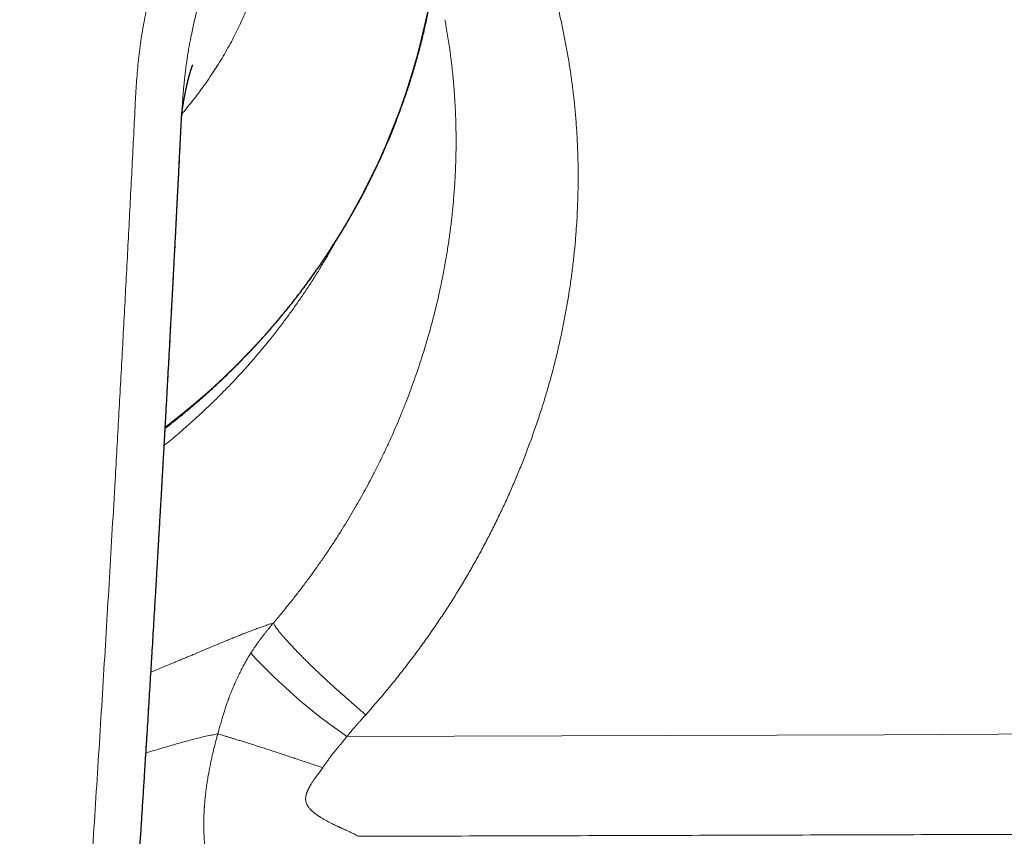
# Model space of a CAD drawing. Header units: millimetres. Extents: x 8 to 727, y 12 to 427.
# Tile 71 of 91: x 390 to 422, y 365 to 392. Entities that reach past the tile are written whole.
import ezdxf

# ---------------------------------------------------------------- set-up
doc = ezdxf.new("R2010")
doc.units = ezdxf.units.MM

msp = doc.modelspace()

# ---------------------------------------------------------------- linework, layer by layer
at = {"color": 252, "linetype": 'Continuous', "lineweight": 0}
msp.add_line((395.441, 388.004), (395.446, 388.088), dxfattribs=at)
at = {"color": 7, "linetype": 'Continuous', "lineweight": 30}
msp.add_line((395.441, 387.999), (395.441, 388.004), dxfattribs=at)
at = {"color": 252, "linetype": 'Continuous', "lineweight": 0, "flags": 128}
msp.add_lwpolyline([(425.581, 368.526), (421.889, 368.511), (418.198, 368.497), (414.719, 368.485), (411.242, 368.473), (407.766, 368.461), (404.291, 368.45), (400.817, 368.439), (400.817, 368.439)], dxfattribs=at)
at = {"color": 252, "linetype": 'Continuous', "lineweight": 0}
for centre, radius, start, end in [((381.293, 396.469), 22.602, 307.1395, 357.0827), ((411.669, 384.134), 19.082, 222.9582, 235.3411)]:
    msp.add_arc(centre, radius, start, end, dxfattribs=at)
for points, knots in [([(401.423, 369.143), (401.538, 369.272), (401.766, 369.53), (402.099, 369.924), (402.424, 370.323), (402.74, 370.726), (403.049, 371.134), (403.343, 371.538), (403.625, 371.939), (403.893, 372.336), (404.154, 372.738), (404.408, 373.144), (404.655, 373.554), (404.895, 373.969), (405.127, 374.387), (405.351, 374.809), (405.568, 375.235), (405.776, 375.661), (405.975, 376.089), (406.166, 376.518), (406.349, 376.951), (406.53, 377.398), (406.707, 377.861), (406.879, 378.337), (407.041, 378.815), (407.193, 379.295), (407.336, 379.777), (407.467, 380.251), (407.586, 380.717), (407.693, 381.175), (407.792, 381.635), (407.883, 382.096), (407.964, 382.558), (408.037, 383.021), (408.101, 383.484), (408.156, 383.947), (408.202, 384.411), (408.236, 384.841), (408.261, 385.239), (408.278, 385.604), (408.29, 385.969), (408.296, 386.335), (408.297, 386.741), (408.289, 387.188), (408.271, 387.676), (408.243, 388.163), (408.204, 388.649), (408.155, 389.134), (408.097, 389.608), (408.03, 390.073), (407.956, 390.527), (407.872, 390.98), (407.78, 391.429), (407.68, 391.873), (407.572, 392.313), (407.455, 392.751), (407.33, 393.187), (407.196, 393.62), (407.064, 394.019), (406.936, 394.386), (406.812, 394.721), (406.684, 395.054), (406.55, 395.386), (406.396, 395.754), (406.218, 396.156), (406.016, 396.591), (405.804, 397.021), (405.584, 397.447), (405.355, 397.868), (405.122, 398.277), (404.885, 398.674), (404.645, 399.059), (404.398, 399.44), (404.142, 399.818), (403.879, 400.191), (403.636, 400.523), (403.478, 400.729), (403.412, 400.815)], [0, 0, 0, 0, 0.014483, 0.028923, 0.043324, 0.057691, 0.072028, 0.086341, 0.099819, 0.113283, 0.126739, 0.1402, 0.153694, 0.167181, 0.180665, 0.194151, 0.207644, 0.221147, 0.234423, 0.247718, 0.261035, 0.274378, 0.28882, 0.303229, 0.317609, 0.331967, 0.346307, 0.360635, 0.374138, 0.38764, 0.401145, 0.414659, 0.428171, 0.441671, 0.455164, 0.468652, 0.482142, 0.495637, 0.506248, 0.516868, 0.527498, 0.538142, 0.5488, 0.563078, 0.577356, 0.591641, 0.60594, 0.620256, 0.634597, 0.648145, 0.661724, 0.675338, 0.688941, 0.702375, 0.71581, 0.729251, 0.742701, 0.756167, 0.769651, 0.780261, 0.790888, 0.801534, 0.812199, 0.822888, 0.83722, 0.851543, 0.865863, 0.880184, 0.894511, 0.908849, 0.922382, 0.935934, 0.949508, 0.963116, 0.976751, 0.990368, 1, 1, 1, 1]), ([(393.975, 389.06), (393.982, 389.175), (393.995, 389.405), (394.018, 389.748), (394.046, 390.091), (394.081, 390.434), (394.122, 390.775), (394.172, 391.114), (394.23, 391.452), (394.296, 391.795), (394.371, 392.14), (394.454, 392.49), (394.544, 392.837), (394.64, 393.183), (394.744, 393.527), (394.851, 393.863), (394.964, 394.192), (395.08, 394.514), (395.202, 394.834), (395.33, 395.152), (395.464, 395.467), (395.605, 395.779), (395.752, 396.088), (395.902, 396.384), (396.052, 396.666), (396.204, 396.934), (396.363, 397.198), (396.527, 397.459), (396.695, 397.719), (396.865, 397.976), (396.978, 398.148), (397.034, 398.234)], [0, 0, 0, 0, 0.035163, 0.07031, 0.105436, 0.140541, 0.175633, 0.21072, 0.245806, 0.28089, 0.317641, 0.354383, 0.391109, 0.427819, 0.464514, 0.501197, 0.536202, 0.571197, 0.606181, 0.641152, 0.676109, 0.711053, 0.745985, 0.780903, 0.812238, 0.843552, 0.874852, 0.906146, 0.937438, 0.968724, 1, 1, 1, 1]), ([(395.457, 388.342), (395.459, 388.381), (395.464, 388.467), (395.472, 388.606), (395.483, 388.767), (395.495, 388.948), (395.506, 389.099), (395.515, 389.213), (395.521, 389.283), (395.527, 389.355), (395.534, 389.429), (395.541, 389.506), (395.549, 389.582), (395.559, 389.689), (395.574, 389.822), (395.596, 390.009), (395.623, 390.213), (395.654, 390.43), (395.686, 390.627), (395.717, 390.81), (395.766, 391.072), (395.837, 391.419), (395.935, 391.833), (396.02, 392.157), (396.073, 392.342), (396.092, 392.41), (396.098, 392.428), (396.103, 392.446), (396.109, 392.465), (396.114, 392.483), (396.12, 392.502), (396.126, 392.522), (396.134, 392.55), (396.147, 392.592), (396.165, 392.651), (396.19, 392.73), (396.221, 392.827), (396.259, 392.94), (396.302, 393.068), (396.352, 393.207), (396.408, 393.359), (396.472, 393.525), (396.541, 393.696), (396.615, 393.872), (396.674, 394.005), (396.716, 394.097), (396.739, 394.147), (396.762, 394.197), (396.786, 394.247), (396.811, 394.299), (396.858, 394.397), (396.928, 394.537), (397.02, 394.712), (397.108, 394.874), (397.182, 395.005), (397.242, 395.109), (397.29, 395.189), (397.336, 395.266), (397.388, 395.35), (397.487, 395.507), (397.637, 395.735), (397.836, 396.022), (397.97, 396.213), (398.037, 396.309)], [0, 0, 0, 0, 0.013877, 0.030265, 0.049163, 0.070572, 0.094491, 0.102527, 0.110811, 0.119343, 0.128123, 0.137151, 0.146427, 0.15535, 0.174964, 0.193646, 0.221989, 0.247874, 0.271299, 0.292469, 0.313406, 0.365689, 0.417895, 0.463769, 0.483932, 0.486194, 0.488456, 0.490718, 0.49298, 0.495242, 0.497503, 0.499764, 0.502951, 0.507641, 0.515255, 0.525034, 0.53698, 0.551092, 0.56737, 0.584519, 0.603557, 0.624486, 0.647306, 0.668954, 0.692069, 0.698365, 0.704762, 0.711259, 0.717858, 0.724557, 0.731356, 0.756336, 0.779588, 0.801112, 0.820907, 0.832465, 0.843339, 0.85353, 0.864025, 0.877802, 0.91869, 0.959423, 1, 1, 1, 1]), ([(398.153, 395.087), (398.157, 395.035), (398.164, 394.93), (398.17, 394.762), (398.17, 394.582), (398.162, 394.387), (398.147, 394.193), (398.126, 394.004), (398.1, 393.82), (398.067, 393.626), (398.026, 393.423), (397.977, 393.214), (397.921, 392.999), (397.858, 392.78), (397.785, 392.553), (397.704, 392.318), (397.612, 392.076), (397.511, 391.828), (397.4, 391.574), (397.278, 391.316), (397.147, 391.054), (397.006, 390.789), (396.855, 390.523), (396.695, 390.257), (396.526, 389.991), (396.349, 389.726), (396.165, 389.464), (395.973, 389.204), (395.774, 388.949), (395.609, 388.743), (395.507, 388.624), (395.475, 388.588)], [0, 0, 0, 0, 0.036838, 0.07478, 0.113758, 0.153719, 0.194605, 0.227327, 0.260542, 0.29423, 0.32836, 0.362893, 0.395937, 0.429295, 0.462952, 0.49687, 0.531017, 0.565366, 0.599899, 0.634595, 0.669428, 0.704368, 0.739384, 0.774451, 0.809552, 0.844664, 0.879756, 0.914794, 0.949761, 0.984637, 1, 1, 1, 1]), ([(470.657, 392.919), (470.783, 392.649), (471.038, 392.101), (471.366, 391.26), (471.655, 390.407), (471.895, 389.557), (472.107, 388.645), (472.281, 387.67), (472.406, 386.626), (472.47, 385.576), (472.476, 384.514), (472.421, 383.46), (472.306, 382.41), (472.132, 381.361), (471.92, 380.418), (471.69, 379.584), (471.518, 379.044), (471.391, 378.679), (471.323, 378.49), (471.252, 378.3), (471.18, 378.111), (471.104, 377.921), (470.982, 377.62), (470.804, 377.209), (470.564, 376.692), (470.307, 376.179), (470.041, 375.686), (469.786, 375.242), (469.538, 374.834), (469.285, 374.438), (468.997, 374.011), (468.671, 373.556), (468.344, 373.127), (468.02, 372.726), (467.709, 372.359), (467.374, 371.982), (467.009, 371.593), (466.637, 371.217), (466.28, 370.875), (465.968, 370.588), (465.67, 370.325), (465.352, 370.055), (465, 369.769), (464.633, 369.485), (464.274, 369.219), (463.922, 368.97), (463.579, 368.739), (463.042, 368.392), (462.299, 367.951), (461.336, 367.448), (460.56, 367.094), (459.981, 366.854), (459.602, 366.705), (459.224, 366.566), (458.846, 366.435), (458.47, 366.313), (457.973, 366.162), (457.35, 365.992), (456.598, 365.818), (455.84, 365.671), (455.134, 365.562), (454.5, 365.485), (453.955, 365.434), (453.454, 365.401), (453.062, 365.385), (452.788, 365.378), (452.613, 365.374), (452.442, 365.372), (452.238, 365.37), (451.995, 365.368), (451.714, 365.367), (451.394, 365.366), (451.091, 365.366), (450.816, 365.365), (450.574, 365.364), (450.32, 365.364), (450.062, 365.363), (449.842, 365.362), (449.482, 365.361), (448.849, 365.359), (447.901, 365.355), (446.811, 365.351), (445.702, 365.347), (444.572, 365.343), (443.421, 365.34), (439.899, 365.328), (434.022, 365.309), (425.807, 365.283), (417.604, 365.257), (409.397, 365.232), (403.919, 365.217), (401.175, 365.209)], [0, 0, 0, 0, 0.010279, 0.020809, 0.031166, 0.041339, 0.05132, 0.063446, 0.075489, 0.087523, 0.09964, 0.111936, 0.123668, 0.135735, 0.148164, 0.156559, 0.1651, 0.167361, 0.169631, 0.171911, 0.1742, 0.176499, 0.178806, 0.185187, 0.191592, 0.198018, 0.204462, 0.210428, 0.21519, 0.220439, 0.226176, 0.232404, 0.239126, 0.244216, 0.249558, 0.255151, 0.261004, 0.267299, 0.272728, 0.277411, 0.281344, 0.285918, 0.291226, 0.296346, 0.301279, 0.306022, 0.310576, 0.314942, 0.327129, 0.339054, 0.350711, 0.355216, 0.359679, 0.364098, 0.368474, 0.372806, 0.377094, 0.385552, 0.394009, 0.402437, 0.410902, 0.417437, 0.423389, 0.428851, 0.433892, 0.436264, 0.437829, 0.439645, 0.441875, 0.444527, 0.447603, 0.451104, 0.455022, 0.457514, 0.460152, 0.462933, 0.465859, 0.468595, 0.470169, 0.477653, 0.489353, 0.501264, 0.513389, 0.525738, 0.538316, 0.551123, 0.641237, 0.731004, 0.820454, 0.910101, 1, 1, 1, 1]), ([(403.985, 391.635), (403.997, 391.572), (404.024, 391.425), (404.064, 391.191), (404.105, 390.931), (404.144, 390.663), (404.174, 390.437), (404.191, 390.295), (404.198, 390.239), (404.2, 390.222), (404.202, 390.204), (404.204, 390.19), (404.205, 390.178), (404.209, 390.144), (404.219, 390.059), (404.233, 389.926), (404.248, 389.772), (404.264, 389.598), (404.281, 389.4), (404.297, 389.174), (404.312, 388.938), (404.325, 388.693), (404.335, 388.439), (404.342, 388.184), (404.346, 387.928), (404.347, 387.672), (404.345, 387.408), (404.34, 387.137), (404.331, 386.857), (404.319, 386.582), (404.303, 386.312), (404.285, 386.048), (404.265, 385.802), (404.248, 385.614), (404.238, 385.51), (404.233, 385.468), (404.232, 385.45), (404.23, 385.435), (404.225, 385.386), (404.214, 385.28), (404.195, 385.113), (404.171, 384.917), (404.145, 384.713), (404.116, 384.502), (404.083, 384.283), (404.047, 384.057), (404.007, 383.823), (403.964, 383.582), (403.917, 383.333), (403.865, 383.077), (403.808, 382.814), (403.748, 382.548), (403.684, 382.281), (403.617, 382.012), (403.544, 381.737), (403.466, 381.455), (403.381, 381.163), (403.289, 380.862), (403.19, 380.551), (403.084, 380.233), (402.97, 379.908), (402.849, 379.577), (402.72, 379.24), (402.587, 378.907), (402.45, 378.58), (402.311, 378.258), (402.164, 377.932), (402.01, 377.602), (401.848, 377.269), (401.686, 376.949), (401.526, 376.643), (401.368, 376.35), (401.204, 376.056), (401.033, 375.759), (400.857, 375.462), (400.675, 375.166), (400.487, 374.869), (400.293, 374.571), (400.09, 374.27), (399.879, 373.966), (399.658, 373.658), (399.43, 373.349), (399.193, 373.04), (398.949, 372.73), (398.696, 372.419), (398.523, 372.214), (398.435, 372.11)], [0, 0, 0, 0, 0.00959, 0.022168, 0.035143, 0.048519, 0.062296, 0.06882, 0.069681, 0.070543, 0.071407, 0.072272, 0.072688, 0.073087, 0.077409, 0.08536, 0.092713, 0.100306, 0.110961, 0.122057, 0.133597, 0.145583, 0.158017, 0.170903, 0.182986, 0.195444, 0.208268, 0.221456, 0.235007, 0.248919, 0.261459, 0.274276, 0.287368, 0.297221, 0.301604, 0.302468, 0.303334, 0.3042, 0.304697, 0.310428, 0.319549, 0.329048, 0.338924, 0.349175, 0.3598, 0.370796, 0.382163, 0.393896, 0.406005, 0.418493, 0.431364, 0.444618, 0.457468, 0.470663, 0.484207, 0.498101, 0.512349, 0.527444, 0.542924, 0.558796, 0.575064, 0.591733, 0.608784, 0.626173, 0.642413, 0.658939, 0.675753, 0.692857, 0.710252, 0.72794, 0.743302, 0.758882, 0.774682, 0.790702, 0.806945, 0.823118, 0.839509, 0.856123, 0.87296, 0.890375, 0.908029, 0.925925, 0.944066, 0.962457, 0.9811, 1, 1, 1, 1]), ([(390.229, 332.944), (390.3, 333.805), (390.441, 335.531), (390.652, 338.12), (390.859, 340.717), (391.063, 343.321), (391.263, 345.93), (391.471, 348.702), (391.687, 351.635), (391.909, 354.729), (392.125, 357.827), (392.337, 360.948), (392.545, 364.09), (392.747, 367.252), (392.944, 370.414), (393.134, 373.574), (393.296, 376.367), (393.434, 378.794), (393.547, 380.855), (393.658, 382.912), (393.766, 384.966), (393.873, 387.015), (393.941, 388.379), (393.975, 389.06)], [0, 0, 0, 0, 0.045321, 0.090874, 0.136646, 0.182622, 0.228785, 0.275119, 0.329925, 0.384921, 0.440081, 0.495378, 0.551796, 0.608303, 0.66487, 0.72147, 0.778077, 0.815132, 0.852169, 0.889183, 0.926163, 0.963103, 1, 1, 1, 1]), ([(395.444, 388.089), (395.446, 388.131), (395.45, 388.215), (395.455, 388.3), (395.457, 388.342)], [0, 0, 0, 0, 0.499961, 1, 1, 1, 1]), ([(392.39, 340.891), (392.395, 340.96), (392.418, 341.251), (392.459, 341.759), (392.508, 342.384), (392.554, 342.97), (392.595, 343.497), (392.627, 343.906), (392.647, 344.162), (392.655, 344.264), (392.658, 344.302), (392.659, 344.314), (392.66, 344.325), (392.661, 344.337), (392.661, 344.349), (392.664, 344.38), (392.668, 344.435), (392.675, 344.518), (392.682, 344.612), (392.69, 344.717), (392.699, 344.835), (392.709, 344.961), (392.719, 345.095), (392.73, 345.238), (392.742, 345.39), (392.754, 345.553), (392.769, 345.739), (392.785, 345.949), (392.803, 346.184), (392.822, 346.435), (392.842, 346.699), (392.863, 346.977), (392.885, 347.267), (392.908, 347.57), (392.932, 347.886), (392.957, 348.22), (392.983, 348.569), (393.011, 348.935), (393.039, 349.316), (393.068, 349.712), (393.099, 350.121), (393.13, 350.546), (393.162, 350.984), (393.195, 351.437), (393.23, 351.904), (393.264, 352.386), (393.3, 352.882), (393.337, 353.392), (393.375, 353.916), (393.41, 354.412), (393.443, 354.877), (393.474, 355.31), (393.505, 355.751), (393.535, 356.182), (393.564, 356.603), (393.592, 356.995), (393.613, 357.307), (393.626, 357.49), (393.631, 357.559), (393.632, 357.58), (393.634, 357.601), (393.635, 357.623), (393.637, 357.644), (393.695, 358.496), (393.81, 360.176), (393.949, 362.258), (394.042, 363.683), (394.082, 364.295), (394.096, 364.516), (394.1, 364.577), (394.104, 364.637), (394.108, 364.698), (394.112, 364.755), (394.115, 364.803), (394.12, 364.884), (394.128, 365.004), (394.139, 365.176), (394.151, 365.359), (394.163, 365.555), (394.177, 365.764), (394.191, 365.992), (394.207, 366.24), (394.224, 366.51), (394.242, 366.794), (394.261, 367.093), (394.281, 367.407), (394.301, 367.735), (394.322, 368.068), (394.343, 368.404), (394.364, 368.744), (394.386, 369.096), (394.409, 369.46), (394.432, 369.836), (394.454, 370.203), (394.476, 370.56), (394.497, 370.904), (394.518, 371.258), (394.54, 371.618), (394.556, 371.874), (394.565, 372.023), (394.567, 372.065), (394.57, 372.107), (394.572, 372.149), (394.575, 372.191), (394.577, 372.23), (394.586, 372.38), (394.624, 373.021), (394.707, 374.425), (394.826, 376.479), (394.957, 378.803), (395.085, 381.125), (395.209, 383.446), (395.33, 385.768), (395.406, 387.315), (395.444, 388.089)], [0, 0, 0, 0, 0.004339, 0.018285, 0.031919, 0.043659, 0.055158, 0.06508, 0.069387, 0.07127, 0.071516, 0.071763, 0.072008, 0.072254, 0.0725, 0.072745, 0.074234, 0.075966, 0.077942, 0.080162, 0.082625, 0.085332, 0.088107, 0.091098, 0.094305, 0.097728, 0.101366, 0.106007, 0.110956, 0.116214, 0.121781, 0.127655, 0.133724, 0.140089, 0.14675, 0.153707, 0.16111, 0.168821, 0.176838, 0.185162, 0.193792, 0.202728, 0.211969, 0.221514, 0.231365, 0.241519, 0.251977, 0.262739, 0.273804, 0.285171, 0.29413, 0.303268, 0.312585, 0.322081, 0.330586, 0.339228, 0.346948, 0.350379, 0.35083, 0.351281, 0.351732, 0.352184, 0.352637, 0.353089, 0.406207, 0.459213, 0.485298, 0.496768, 0.498056, 0.499343, 0.50063, 0.501917, 0.503204, 0.504275, 0.504952, 0.508319, 0.511948, 0.515839, 0.519994, 0.52441, 0.52909, 0.534494, 0.54021, 0.546238, 0.552578, 0.559231, 0.566195, 0.573471, 0.580415, 0.58762, 0.595088, 0.602817, 0.610809, 0.619062, 0.626197, 0.633517, 0.641022, 0.648712, 0.656471, 0.657354, 0.658238, 0.659125, 0.660014, 0.660905, 0.661799, 0.662543, 0.670472, 0.70265, 0.752121, 0.801608, 0.851125, 0.900687, 0.950308, 1, 1, 1, 1]), ([(394.905, 377.86), (394.921, 377.873), (395.009, 377.944), (395.169, 378.076), (395.382, 378.255), (395.588, 378.433), (395.785, 378.608), (395.974, 378.779), (396.155, 378.946), (396.328, 379.11), (396.493, 379.269), (396.65, 379.424), (396.8, 379.574), (396.942, 379.72), (397.078, 379.86), (397.206, 379.996), (397.327, 380.126), (397.445, 380.255), (397.559, 380.382), (397.67, 380.506), (397.773, 380.624), (397.868, 380.735), (397.954, 380.835), (398.03, 380.926), (398.098, 381.008), (398.161, 381.083), (398.218, 381.152), (398.27, 381.217), (398.319, 381.277), (398.356, 381.324), (398.38, 381.354), (398.39, 381.366), (398.393, 381.371), (398.395, 381.373), (398.398, 381.377), (398.447, 381.438), (398.58, 381.608), (398.792, 381.885), (399.035, 382.217), (399.272, 382.553), (399.503, 382.894), (399.728, 383.239), (399.946, 383.588), (400.157, 383.942), (400.32, 384.225), (400.411, 384.391), (400.436, 384.437)], [0, 0, 0, 0, 0.006696, 0.039087, 0.071217, 0.102404, 0.13264, 0.161919, 0.190233, 0.217578, 0.243951, 0.269351, 0.293778, 0.317231, 0.339709, 0.361215, 0.381748, 0.401308, 0.421702, 0.440923, 0.458971, 0.475849, 0.491559, 0.504802, 0.517088, 0.528418, 0.538794, 0.548217, 0.557482, 0.565595, 0.56917, 0.570654, 0.570939, 0.571222, 0.571503, 0.57272, 0.598614, 0.646368, 0.694128, 0.741917, 0.789752, 0.837645, 0.885606, 0.933646, 0.981777, 1, 1, 1, 1]), ([(404.221, 351.118), (409.218, 351.152), (419.211, 351.219), (434.2, 351.384), (444.716, 351.537), (450.759, 351.634), (452.332, 351.658), (453.909, 351.687), (455.302, 351.705), (456.509, 351.776), (457.524, 351.881), (458.535, 352.041), (459.537, 352.246), (460.571, 352.506), (461.634, 352.83), (462.72, 353.226), (463.783, 353.678), (464.821, 354.186), (465.832, 354.747), (466.812, 355.36), (467.759, 356.024), (468.671, 356.736), (469.545, 357.495), (470.377, 358.299), (471.167, 359.148), (471.912, 360.037), (472.609, 360.963), (473.256, 361.923), (473.85, 362.915), (474.39, 363.938), (474.878, 364.99), (475.311, 366.067), (475.688, 367.164), (476.005, 368.277), (476.261, 369.404), (476.458, 370.544), (476.596, 371.694), (476.673, 372.851), (476.688, 374.01), (476.643, 375.167), (476.538, 376.317), (476.371, 377.459), (476.155, 378.556), (475.966, 379.264), (475.876, 379.601)], [0, 0, 0, 0, 0.16478, 0.329562, 0.49434, 0.511618, 0.528887, 0.546203, 0.563658, 0.574818, 0.586052, 0.597302, 0.608555, 0.619768, 0.632469, 0.645167, 0.657865, 0.670565, 0.683266, 0.69597, 0.708677, 0.721386, 0.7341, 0.746819, 0.759554, 0.772303, 0.785049, 0.797774, 0.810461, 0.823159, 0.835908, 0.848675, 0.861428, 0.874135, 0.886823, 0.899535, 0.912264, 0.925007, 0.937758, 0.950479, 0.963156, 0.975826, 0.988522, 1, 1, 1, 1]), ([(398.435, 372.11), (398.392, 372.097), (398.307, 372.07), (398.175, 372.025), (398.042, 371.979), (397.907, 371.93), (397.771, 371.879), (397.632, 371.827), (397.488, 371.771), (397.337, 371.711), (397.179, 371.647), (397.02, 371.583), (396.859, 371.517), (396.696, 371.449), (396.53, 371.38), (396.361, 371.309), (396.188, 371.237), (396.013, 371.163), (395.856, 371.097), (395.718, 371.039), (395.6, 370.989), (395.48, 370.939), (395.359, 370.889), (395.238, 370.838), (395.074, 370.77), (394.866, 370.684), (394.653, 370.596), (394.521, 370.543), (394.476, 370.524)], [0, 0, 0, 0, 0.043956, 0.087205, 0.129787, 0.171741, 0.213105, 0.253912, 0.294197, 0.337943, 0.381113, 0.423694, 0.465673, 0.507036, 0.548473, 0.589855, 0.631001, 0.671888, 0.712507, 0.73896, 0.765305, 0.791544, 0.81768, 0.843717, 0.869657, 0.92163, 0.97325, 1, 1, 1, 1]), ([(397.704, 371.131), (397.708, 371.138), (397.719, 371.154), (397.736, 371.181), (397.756, 371.212), (397.78, 371.247), (397.806, 371.287), (397.836, 371.331), (397.867, 371.376), (397.899, 371.423), (397.931, 371.468), (397.962, 371.512), (397.985, 371.544), (398.001, 371.566), (398.01, 371.578), (398.019, 371.589), (398.027, 371.601), (398.035, 371.612), (398.043, 371.622), (398.058, 371.642), (398.08, 371.671), (398.108, 371.709), (398.136, 371.745), (398.163, 371.779), (398.189, 371.812), (398.214, 371.844), (398.249, 371.888), (398.284, 371.93), (398.312, 371.963), (398.321, 371.975), (398.324, 371.979), (398.327, 371.983), (398.33, 371.986), (398.333, 371.99), (398.345, 372.004), (398.365, 372.027), (398.389, 372.057), (398.408, 372.078), (398.42, 372.093), (398.428, 372.102), (398.432, 372.107), (398.434, 372.11), (398.435, 372.11), (398.435, 372.11), (398.435, 372.11), (398.435, 372.11), (398.435, 372.11)], [0, 0, 0, 0, 0.021517, 0.047532, 0.078002, 0.112872, 0.152068, 0.195497, 0.243039, 0.287627, 0.335566, 0.379693, 0.420085, 0.43286, 0.445225, 0.457181, 0.468733, 0.479883, 0.490634, 0.500991, 0.54081, 0.579193, 0.616176, 0.651795, 0.686091, 0.719105, 0.750876, 0.822515, 0.852468, 0.856323, 0.860162, 0.863986, 0.867795, 0.871589, 0.875367, 0.913644, 0.944769, 0.968881, 0.982416, 0.99208, 0.997896, 0.999378, 0.999778, 0.999904, 0.999954, 1, 1, 1, 1]), ([(398.435, 372.11), (398.443, 372.096), (398.458, 372.067), (398.49, 372.017), (398.528, 371.96), (398.574, 371.897), (398.628, 371.828), (398.689, 371.752), (398.756, 371.674), (398.826, 371.593), (398.898, 371.512), (398.977, 371.427), (399.061, 371.337), (399.15, 371.243), (399.245, 371.146), (399.344, 371.045), (399.448, 370.941), (399.556, 370.834), (399.668, 370.725), (399.784, 370.613), (399.903, 370.5), (400.024, 370.386), (400.148, 370.271), (400.274, 370.155), (400.407, 370.033), (400.548, 369.907), (400.695, 369.775), (400.842, 369.644), (400.989, 369.516), (401.135, 369.389), (401.28, 369.264), (401.376, 369.183), (401.423, 369.143)], [0, 0, 0, 0, 0.0330773, 0.0666958, 0.1008298, 0.1354506, 0.170526, 0.2060209, 0.2418972, 0.2735706, 0.3054757, 0.3375822, 0.3698585, 0.4022719, 0.4347889, 0.4673754, 0.4999967, 0.532618, 0.5652046, 0.5977217, 0.6301353, 0.6624119, 0.6945187, 0.7264242, 0.758098, 0.7939749, 0.8294704, 0.8645464, 0.8991678, 0.9333026, 0.9669219, 1, 1, 1, 1]), ([(397.704, 371.131), (397.698, 371.122), (397.681, 371.095), (397.626, 371.007), (397.542, 370.863), (397.444, 370.683), (397.358, 370.513), (397.28, 370.353), (397.205, 370.19), (397.133, 370.026), (397.064, 369.86), (397.02, 369.744), (396.995, 369.678), (396.991, 369.665), (396.985, 369.648), (396.969, 369.605), (396.942, 369.527), (396.9, 369.404), (396.855, 369.267), (396.814, 369.137), (396.781, 369.029), (396.755, 368.938), (396.731, 368.856), (396.708, 368.775), (396.687, 368.7), (396.668, 368.631), (396.654, 368.579), (396.644, 368.542), (396.639, 368.526), (396.638, 368.522), (396.638, 368.521), (396.638, 368.521), (396.638, 368.521), (396.638, 368.521), (396.638, 368.521)], [0, 0, 0, 0, 0.01141, 0.032942, 0.110711, 0.187779, 0.250327, 0.312939, 0.37763, 0.441462, 0.503427, 0.569374, 0.573364, 0.577992, 0.584303, 0.592251, 0.625832, 0.67236, 0.729588, 0.777995, 0.816615, 0.849185, 0.877837, 0.90684, 0.937924, 0.959238, 0.982156, 0.995575, 0.998895, 0.999723, 0.999931, 0.999983, 0.999996, 1, 1, 1, 1]), ([(400.817, 368.439), (400.841, 368.469), (400.892, 368.533), (400.969, 368.627), (401.035, 368.704), (401.075, 368.75), (401.09, 368.767), (401.095, 368.773), (401.1, 368.779), (401.105, 368.784), (401.109, 368.79), (401.114, 368.795), (401.12, 368.801), (401.128, 368.81), (401.14, 368.825), (401.158, 368.845), (401.18, 368.87), (401.208, 368.901), (401.241, 368.938), (401.279, 368.981), (401.323, 369.03), (401.371, 369.084), (401.405, 369.123), (401.423, 369.143)], [0, 0, 0, 0, 0.125983, 0.26283, 0.39227, 0.451902, 0.459833, 0.467791, 0.475778, 0.483792, 0.491835, 0.499906, 0.50722, 0.517726, 0.539469, 0.568396, 0.604505, 0.647796, 0.701891, 0.764158, 0.834599, 0.913213, 1, 1, 1, 1]), ([(394.314, 367.907), (394.329, 367.911), (394.436, 367.944), (394.628, 368.002), (394.892, 368.08), (395.148, 368.156), (395.392, 368.226), (395.622, 368.289), (395.839, 368.347), (396.049, 368.4), (396.253, 368.446), (396.45, 368.488), (396.575, 368.51), (396.638, 368.521)], [0, 0, 0, 0, 0.016383, 0.118598, 0.221306, 0.324499, 0.428093, 0.523295, 0.618626, 0.713996, 0.809318, 0.904592, 1, 1, 1, 1]), ([(396.637, 368.521), (396.625, 368.479), (396.601, 368.392), (396.566, 368.259), (396.53, 368.118), (396.494, 367.971), (396.458, 367.817), (396.422, 367.657), (396.388, 367.489), (396.359, 367.343), (396.337, 367.22), (396.32, 367.124), (396.305, 367.03), (396.291, 366.938), (396.278, 366.851), (396.266, 366.766), (396.254, 366.676), (396.243, 366.581), (396.232, 366.482), (396.223, 366.39), (396.216, 366.316), (396.212, 366.261), (396.209, 366.221), (396.206, 366.182), (396.203, 366.146), (396.201, 366.11), (396.198, 366.068), (396.194, 365.991), (396.189, 365.88), (396.185, 365.731), (396.184, 365.575), (396.187, 365.411), (396.192, 365.246), (396.202, 365.08), (396.215, 364.916), (396.231, 364.757), (396.252, 364.6), (396.276, 364.446), (396.304, 364.296), (396.336, 364.151), (396.371, 364.008), (396.409, 363.87), (396.449, 363.737), (396.491, 363.61), (396.537, 363.484), (396.586, 363.36), (396.639, 363.238), (396.693, 363.119), (396.751, 363.002), (396.818, 362.874), (396.893, 362.741), (396.976, 362.605), (397.06, 362.477), (397.147, 362.353), (397.225, 362.248), (397.294, 362.16), (397.352, 362.089), (397.411, 362.02), (397.469, 361.954), (397.528, 361.89), (397.566, 361.85), (397.586, 361.83)], [0, 0, 0, 0, 0.014732, 0.030247, 0.046555, 0.063664, 0.08158, 0.100312, 0.119863, 0.140238, 0.151617, 0.163121, 0.174256, 0.185019, 0.195403, 0.205405, 0.215021, 0.227603, 0.23944, 0.250522, 0.26084, 0.265882, 0.270714, 0.275335, 0.279746, 0.283945, 0.28865, 0.294913, 0.31215, 0.329403, 0.349952, 0.3705, 0.391032, 0.413, 0.434481, 0.455022, 0.476216, 0.498036, 0.51839, 0.53919, 0.560341, 0.581317, 0.601552, 0.62157, 0.641381, 0.662939, 0.684007, 0.704689, 0.726105, 0.748233, 0.777379, 0.805177, 0.832718, 0.860881, 0.889694, 0.908234, 0.926603, 0.944913, 0.963359, 0.981724, 1, 1, 1, 1]), ([(400.031, 367.428), (399.975, 367.447), (399.862, 367.486), (399.692, 367.543), (399.521, 367.601), (399.35, 367.658), (399.178, 367.716), (399.007, 367.772), (398.837, 367.829), (398.669, 367.884), (398.503, 367.939), (398.34, 367.992), (398.181, 368.044), (398.025, 368.094), (397.875, 368.142), (397.729, 368.189), (397.589, 368.233), (397.455, 368.275), (397.328, 368.315), (397.207, 368.352), (397.093, 368.387), (396.987, 368.419), (396.888, 368.449), (396.796, 368.476), (396.712, 368.5), (396.662, 368.514), (396.637, 368.521)], [0, 0, 0, 0, 0.039774, 0.080019, 0.120702, 0.161787, 0.203236, 0.245009, 0.287064, 0.329356, 0.371842, 0.414472, 0.4572, 0.499978, 0.542755, 0.585484, 0.628117, 0.670604, 0.7129, 0.754958, 0.796735, 0.838189, 0.879279, 0.919968, 0.960219, 1, 1, 1, 1]), ([(400.031, 367.428), (400.052, 367.458), (400.096, 367.52), (400.163, 367.615), (400.234, 367.713), (400.306, 367.812), (400.379, 367.908), (400.447, 367.992), (400.511, 368.07), (400.552, 368.117), (400.572, 368.142), (400.573, 368.144), (400.574, 368.144), (400.576, 368.146), (400.58, 368.151), (400.587, 368.16), (400.597, 368.171), (400.61, 368.187), (400.628, 368.208), (400.65, 368.234), (400.675, 368.264), (400.705, 368.3), (400.738, 368.341), (400.776, 368.387), (400.803, 368.421), (400.817, 368.439)], [0, 0, 0, 0, 0.086516, 0.176561, 0.270952, 0.370518, 0.462583, 0.553745, 0.62425, 0.697784, 0.700099, 0.700495, 0.701212, 0.702786, 0.706532, 0.716227, 0.728189, 0.743336, 0.765004, 0.791238, 0.822249, 0.858293, 0.899676, 0.946766, 1, 1, 1, 1]), ([(400.031, 367.428), (400.003, 367.389), (399.946, 367.31), (399.882, 367.225), (399.843, 367.17), (399.826, 367.147), (399.809, 367.124), (399.793, 367.101), (399.777, 367.077), (399.761, 367.054), (399.745, 367.031), (399.718, 366.991), (399.682, 366.936), (399.64, 366.866), (399.602, 366.8), (399.576, 366.749), (399.558, 366.713), (399.547, 366.69), (399.538, 366.667), (399.529, 366.645), (399.521, 366.624), (399.513, 366.603), (399.506, 366.582), (399.497, 366.548), (399.486, 366.501), (399.48, 366.448), (399.48, 366.403), (399.483, 366.366), (399.491, 366.323), (399.506, 366.273), (399.524, 366.233), (399.538, 366.207), (399.545, 366.195), (399.553, 366.182), (399.561, 366.17), (399.569, 366.158), (399.578, 366.145), (399.593, 366.126), (399.617, 366.098), (399.651, 366.062), (399.691, 366.025), (399.734, 365.987), (399.781, 365.95), (399.827, 365.914), (399.862, 365.89), (399.882, 365.876), (399.888, 365.872), (399.895, 365.868), (399.901, 365.863), (399.908, 365.859), (399.921, 365.85), (399.944, 365.835), (399.976, 365.815), (400.014, 365.792), (400.056, 365.766), (400.1, 365.741), (400.144, 365.717), (400.188, 365.693), (400.234, 365.668), (400.28, 365.645), (400.333, 365.618), (400.391, 365.59), (400.452, 365.56), (400.497, 365.54), (400.525, 365.526), (400.54, 365.52), (400.555, 365.513), (400.569, 365.506), (400.582, 365.5), (400.595, 365.494), (400.608, 365.489), (400.638, 365.475), (400.685, 365.453), (400.747, 365.425), (400.805, 365.398), (400.861, 365.373), (400.914, 365.348), (400.977, 365.319), (401.045, 365.285), (401.116, 365.247), (401.156, 365.221), (401.175, 365.209)], [0, 0, 0, 0, 0.034877, 0.069805, 0.076714, 0.083607, 0.090484, 0.097345, 0.104189, 0.111017, 0.117829, 0.124624, 0.145796, 0.165673, 0.184289, 0.201686, 0.208198, 0.214533, 0.220694, 0.226685, 0.232511, 0.238175, 0.243683, 0.249039, 0.265411, 0.281215, 0.29154, 0.301768, 0.311966, 0.328228, 0.345444, 0.349464, 0.353544, 0.357687, 0.361895, 0.36617, 0.370513, 0.374925, 0.387566, 0.40174, 0.417485, 0.434831, 0.451444, 0.469338, 0.486158, 0.488436, 0.490731, 0.493044, 0.495374, 0.497721, 0.500086, 0.509855, 0.521295, 0.534416, 0.549229, 0.565747, 0.579928, 0.595175, 0.611492, 0.628385, 0.643513, 0.667313, 0.689329, 0.709545, 0.715157, 0.72061, 0.725905, 0.731042, 0.736021, 0.740841, 0.745502, 0.750004, 0.774811, 0.798947, 0.822408, 0.845195, 0.86731, 0.890769, 0.928316, 0.964684, 1, 1, 1, 1])]:
    msp.add_open_spline(points, degree=3, knots=knots, dxfattribs=at)
at = {"color": 7, "linetype": 'Continuous', "lineweight": 30}
for points, knots in [([(394.936, 378.418), (394.95, 378.429), (395.027, 378.487), (395.163, 378.595), (395.347, 378.741), (395.528, 378.889), (395.708, 379.039), (395.887, 379.19), (396.064, 379.344), (396.24, 379.499), (396.414, 379.655), (396.586, 379.813), (396.757, 379.973), (396.926, 380.135), (397.093, 380.298), (397.259, 380.462), (397.423, 380.629), (397.586, 380.797), (397.746, 380.966), (397.905, 381.137), (398.062, 381.309), (398.217, 381.483), (398.371, 381.658), (398.523, 381.835), (398.672, 382.013), (398.82, 382.193), (398.967, 382.374), (399.111, 382.557), (399.253, 382.74), (399.394, 382.926), (399.532, 383.112), (399.669, 383.3), (399.804, 383.489), (399.936, 383.68), (400.067, 383.871), (400.196, 384.064), (400.322, 384.258), (400.447, 384.454), (400.57, 384.65), (400.69, 384.848), (400.809, 385.047), (400.925, 385.247), (401.04, 385.448), (401.152, 385.65), (401.262, 385.853), (401.37, 386.058), (401.476, 386.263), (401.58, 386.469), (401.681, 386.677), (401.781, 386.885), (401.878, 387.094), (401.973, 387.305), (402.066, 387.516), (402.156, 387.728), (402.245, 387.941), (402.331, 388.154), (402.415, 388.369), (402.497, 388.584), (402.576, 388.801), (402.653, 389.017), (402.728, 389.235), (402.801, 389.453), (402.871, 389.673), (402.939, 389.892), (403.005, 390.113), (403.069, 390.334), (403.13, 390.555), (403.189, 390.778), (403.245, 391.001), (403.299, 391.224), (403.351, 391.448), (403.4, 391.672), (403.447, 391.897), (403.492, 392.122), (403.534, 392.348), (403.574, 392.574), (403.612, 392.801), (403.647, 393.028), (403.68, 393.255), (403.71, 393.483), (403.738, 393.711), (403.764, 393.939), (403.787, 394.168), (403.808, 394.396), (403.826, 394.625), (403.842, 394.854), (403.856, 395.082), (403.863, 395.233), (403.867, 395.307)], [0, 0, 0, 0, 0.002621, 0.014286, 0.025953, 0.037622, 0.049294, 0.060969, 0.072645, 0.084324, 0.096005, 0.107689, 0.119374, 0.131062, 0.142751, 0.154443, 0.166136, 0.177832, 0.189529, 0.201228, 0.212929, 0.224632, 0.236337, 0.248043, 0.259751, 0.271461, 0.283172, 0.294885, 0.3066, 0.318316, 0.330034, 0.341754, 0.353475, 0.365198, 0.376922, 0.388648, 0.400375, 0.412103, 0.423833, 0.435565, 0.447298, 0.459033, 0.470768, 0.482506, 0.494244, 0.505985, 0.517726, 0.529469, 0.541213, 0.552959, 0.564706, 0.576454, 0.588204, 0.599955, 0.611708, 0.623461, 0.635217, 0.646973, 0.658731, 0.67049, 0.682251, 0.694012, 0.705775, 0.71754, 0.729306, 0.741073, 0.752842, 0.764611, 0.776383, 0.788155, 0.799929, 0.811704, 0.823481, 0.835259, 0.847038, 0.858819, 0.870601, 0.882384, 0.894169, 0.905955, 0.917742, 0.929531, 0.941321, 0.953113, 0.964906, 0.976701, 0.988496, 1, 1, 1, 1]), ([(395.442, 387.999), (395.442, 388), (395.442, 388.017), (395.444, 388.048), (395.446, 388.089), (395.448, 388.123), (395.449, 388.148), (395.45, 388.165), (395.45, 388.178), (395.451, 388.19), (395.452, 388.203), (395.452, 388.219), (395.453, 388.235), (395.454, 388.251), (395.455, 388.264), (395.455, 388.277), (395.456, 388.292), (395.457, 388.307), (395.458, 388.325), (395.459, 388.349), (395.46, 388.373), (395.462, 388.397), (395.463, 388.419), (395.464, 388.437), (395.465, 388.452), (395.465, 388.46), (395.466, 388.466), (395.466, 388.47), (395.466, 388.474), (395.466, 388.478), (395.467, 388.482), (395.467, 388.486), (395.467, 388.49), (395.467, 388.492), (395.468, 388.495), (395.468, 388.498), (395.468, 388.501), (395.468, 388.505), (395.468, 388.508), (395.468, 388.51), (395.469, 388.513), (395.469, 388.516), (395.469, 388.52), (395.469, 388.523), (395.47, 388.526), (395.47, 388.527), (395.47, 388.529), (395.47, 388.531), (395.47, 388.533), (395.47, 388.536), (395.47, 388.539), (395.471, 388.543), (395.471, 388.546), (395.471, 388.548), (395.471, 388.551), (395.471, 388.553), (395.472, 388.555), (395.472, 388.557), (395.472, 388.558), (395.472, 388.559), (395.472, 388.56), (395.472, 388.561), (395.472, 388.563), (395.472, 388.564), (395.473, 388.565), (395.473, 388.566), (395.473, 388.567), (395.473, 388.567), (395.473, 388.569), (395.473, 388.57), (395.473, 388.57), (395.473, 388.57), (395.473, 388.569), (395.473, 388.567), (395.472, 388.563), (395.472, 388.557), (395.471, 388.549), (395.47, 388.539), (395.469, 388.532), (395.469, 388.531), (395.469, 388.531), (395.469, 388.533), (395.469, 388.535), (395.47, 388.538), (395.47, 388.541), (395.47, 388.544), (395.471, 388.547), (395.471, 388.551), (395.472, 388.555), (395.472, 388.559), (395.472, 388.562), (395.473, 388.565), (395.473, 388.567), (395.473, 388.57), (395.474, 388.574), (395.474, 388.579), (395.475, 388.583), (395.475, 388.587), (395.476, 388.59), (395.476, 388.592), (395.476, 388.596), (395.477, 388.601), (395.478, 388.607), (395.478, 388.613), (395.479, 388.619), (395.48, 388.625), (395.481, 388.631), (395.482, 388.637), (395.482, 388.641), (395.483, 388.645), (395.483, 388.649), (395.484, 388.654), (395.484, 388.659), (395.485, 388.664), (395.486, 388.669), (395.486, 388.674), (395.487, 388.68), (395.488, 388.688), (395.489, 388.696), (395.491, 388.705), (395.493, 388.719), (395.495, 388.737), (395.499, 388.764), (395.503, 388.793), (395.508, 388.827), (395.514, 388.864), (395.519, 388.897), (395.524, 388.923), (395.527, 388.942), (395.53, 388.96), (395.532, 388.977), (395.535, 388.993), (395.538, 389.01), (395.541, 389.029), (395.545, 389.05), (395.548, 389.071), (395.554, 389.101), (395.562, 389.145), (395.572, 389.198), (395.582, 389.249), (395.591, 389.294), (395.599, 389.337), (395.61, 389.385), (395.62, 389.432), (395.628, 389.472), (395.635, 389.499), (395.639, 389.521), (395.644, 389.54), (395.648, 389.559), (395.653, 389.578), (395.658, 389.6), (395.664, 389.623), (395.669, 389.644), (395.673, 389.663), (395.678, 389.68), (395.682, 389.697), (395.687, 389.714), (395.691, 389.731), (395.695, 389.747), (395.699, 389.763), (395.704, 389.781), (395.709, 389.799), (395.713, 389.815), (395.716, 389.826), (395.719, 389.836), (395.722, 389.847), (395.726, 389.859), (395.729, 389.871), (395.732, 389.882), (395.735, 389.891), (395.738, 389.902), (395.741, 389.914), (395.746, 389.928), (395.75, 389.942), (395.754, 389.955), (395.757, 389.966), (395.76, 389.976), (395.764, 389.989), (395.768, 390.001), (395.771, 390.012), (395.774, 390.021), (395.776, 390.028), (395.781, 390.042), (395.787, 390.06), (395.793, 390.08), (395.799, 390.096), (395.805, 390.114), (395.809, 390.126), (395.815, 390.14), (395.818, 390.15), (395.82, 390.156), (395.822, 390.16), (395.823, 390.163), (395.824, 390.166), (395.825, 390.168), (395.826, 390.17), (395.826, 390.172), (395.827, 390.173), (395.827, 390.173), (395.827, 390.173), (395.827, 390.173), (395.827, 390.173)], [0, 0, 0, 0, 0.00018, 0.007743, 0.014158, 0.019426, 0.023554, 0.026002, 0.027973, 0.030189, 0.032711, 0.035542, 0.039702, 0.042667, 0.045065, 0.048459, 0.052387, 0.055884, 0.059677, 0.067425, 0.075986, 0.084424, 0.092775, 0.103627, 0.111834, 0.115342, 0.11894, 0.122075, 0.124571, 0.127153, 0.130561, 0.133708, 0.136129, 0.138291, 0.140276, 0.142821, 0.146296, 0.149826, 0.152562, 0.154894, 0.157868, 0.161746, 0.166502, 0.171002, 0.174542, 0.176876, 0.179263, 0.182041, 0.185609, 0.189361, 0.197781, 0.204476, 0.214631, 0.223829, 0.230844, 0.239448, 0.250115, 0.254726, 0.258763, 0.262709, 0.267336, 0.273011, 0.279036, 0.284538, 0.289282, 0.29355, 0.297968, 0.30321, 0.30935, 0.320327, 0.329734, 0.337958, 0.346458, 0.357029, 0.370037, 0.382594, 0.395031, 0.407373, 0.419787, 0.423797, 0.427993, 0.43235, 0.436564, 0.440145, 0.443125, 0.446118, 0.448959, 0.452471, 0.456345, 0.46008, 0.462836, 0.465087, 0.46733, 0.46989, 0.473151, 0.476865, 0.480678, 0.483615, 0.485798, 0.487957, 0.49033, 0.493561, 0.498759, 0.503137, 0.506554, 0.510536, 0.515578, 0.518639, 0.520939, 0.522967, 0.525216, 0.527876, 0.53118, 0.534226, 0.536441, 0.539036, 0.542161, 0.546041, 0.550211, 0.553568, 0.559891, 0.568551, 0.577487, 0.585903, 0.594811, 0.603963, 0.61331, 0.618267, 0.62249, 0.626551, 0.630483, 0.633781, 0.637154, 0.642276, 0.646792, 0.651168, 0.655894, 0.667159, 0.679984, 0.691026, 0.700328, 0.710125, 0.719805, 0.732994, 0.741766, 0.747112, 0.752309, 0.756693, 0.760624, 0.765325, 0.770638, 0.776411, 0.781533, 0.786004, 0.790009, 0.794008, 0.798741, 0.802989, 0.806675, 0.810817, 0.815595, 0.820712, 0.824835, 0.827848, 0.830124, 0.833099, 0.836688, 0.840054, 0.842982, 0.845577, 0.848248, 0.852114, 0.856344, 0.861003, 0.865239, 0.868241, 0.871543, 0.876024, 0.880928, 0.884748, 0.887625, 0.890448, 0.893378, 0.904188, 0.91279, 0.919967, 0.928935, 0.937239, 0.947215, 0.957397, 0.962103, 0.96614, 0.970058, 0.973961, 0.978381, 0.983551, 0.987926, 0.991867, 0.995294, 0.998247, 1, 1, 1, 1]), ([(392.392, 340.89), (392.393, 340.908), (392.399, 340.979), (392.409, 341.105), (392.423, 341.28), (392.438, 341.469), (392.454, 341.672), (392.47, 341.879), (392.487, 342.09), (392.503, 342.292), (392.518, 342.483), (392.532, 342.664), (392.546, 342.844), (392.56, 343.019), (392.572, 343.171), (392.582, 343.3), (392.59, 343.409), (392.599, 343.519), (392.608, 343.631), (392.617, 343.748), (392.626, 343.869), (392.636, 343.995), (392.646, 344.126), (392.656, 344.253), (392.665, 344.374), (392.674, 344.486), (392.682, 344.592), (392.69, 344.693), (392.697, 344.788), (392.704, 344.879), (392.711, 344.965), (392.719, 345.07), (392.729, 345.197), (392.741, 345.35), (392.753, 345.509), (392.765, 345.673), (392.779, 345.853), (392.794, 346.049), (392.81, 346.261), (392.827, 346.475), (392.843, 346.693), (392.86, 346.914), (392.877, 347.14), (392.894, 347.366), (392.913, 347.611), (392.933, 347.873), (392.954, 348.154), (392.974, 348.424), (392.994, 348.686), (393.013, 348.942), (393.032, 349.203), (393.052, 349.469), (393.072, 349.74), (393.097, 350.078), (393.127, 350.483), (393.154, 350.844), (393.172, 351.096), (393.182, 351.232), (393.191, 351.359), (393.2, 351.478), (393.207, 351.576), (393.213, 351.655), (393.217, 351.716), (393.222, 351.774), (393.226, 351.829), (393.229, 351.88), (393.233, 351.928), (393.236, 351.976), (393.24, 352.027), (393.244, 352.085), (393.249, 352.152), (393.254, 352.225), (393.26, 352.306), (393.267, 352.395), (393.273, 352.485), (393.28, 352.578), (393.287, 352.672), (393.294, 352.769), (393.301, 352.867), (393.308, 352.963), (393.314, 353.057), (393.321, 353.149), (393.33, 353.27), (393.34, 353.417), (393.353, 353.589), (393.363, 353.739), (393.373, 353.869), (393.381, 353.981), (393.389, 354.089), (393.396, 354.195), (393.404, 354.301), (393.411, 354.409), (393.419, 354.523), (393.428, 354.645), (393.437, 354.775), (393.447, 354.906), (393.456, 355.038), (393.465, 355.17), (393.475, 355.306), (393.484, 355.441), (393.494, 355.575), (393.503, 355.699), (393.511, 355.814), (393.519, 355.927), (393.527, 356.043), (393.535, 356.163), (393.544, 356.29), (393.554, 356.436), (393.566, 356.605), (393.579, 356.796), (393.597, 357.051), (393.619, 357.367), (393.645, 357.741), (393.677, 358.207), (393.715, 358.765), (393.76, 359.417), (393.805, 360.075), (393.846, 360.692), (393.885, 361.269), (393.921, 361.808), (393.957, 362.355), (393.993, 362.897), (394.028, 363.432), (394.062, 363.96), (394.097, 364.496), (394.132, 365.04), (394.168, 365.592), (394.203, 366.151), (394.239, 366.718), (394.273, 367.25), (394.304, 367.743), (394.332, 368.192), (394.36, 368.636), (394.387, 369.073), (394.413, 369.505), (394.44, 369.93), (394.465, 370.349), (394.491, 370.778), (394.518, 371.216), (394.545, 371.664), (394.571, 372.103), (394.592, 372.458), (394.609, 372.729), (394.62, 372.919), (394.631, 373.107), (394.642, 373.294), (394.653, 373.477), (394.663, 373.655), (394.673, 373.827), (394.683, 373.991), (394.692, 374.148), (394.701, 374.297), (394.709, 374.44), (394.717, 374.575), (394.725, 374.703), (394.732, 374.821), (394.738, 374.929), (394.744, 375.027), (394.749, 375.119), (394.754, 375.21), (394.76, 375.303), (394.765, 375.404), (394.772, 375.513), (394.778, 375.631), (394.786, 375.757), (394.793, 375.89), (394.801, 376.031), (394.81, 376.178), (394.818, 376.328), (394.827, 376.482), (394.836, 376.643), (394.846, 376.811), (394.856, 376.992), (394.867, 377.188), (394.879, 377.399), (394.892, 377.618), (394.904, 377.845), (394.917, 378.077), (394.93, 378.31), (394.943, 378.541), (394.957, 378.793), (394.972, 379.064), (394.988, 379.354), (395.004, 379.637), (395.019, 379.915), (395.034, 380.187), (395.05, 380.469), (395.065, 380.76), (395.082, 381.061), (395.098, 381.356), (395.114, 381.667), (395.132, 381.994), (395.15, 382.336), (395.165, 382.606), (395.175, 382.805), (395.182, 382.936), (395.189, 383.065), (395.196, 383.194), (395.202, 383.324), (395.21, 383.466), (395.218, 383.623), (395.227, 383.797), (395.237, 383.978), (395.247, 384.168), (395.256, 384.35), (395.265, 384.525), (395.274, 384.688), (395.282, 384.85), (395.29, 385.006), (395.297, 385.147), (395.304, 385.274), (395.31, 385.388), (395.315, 385.495), (395.32, 385.587), (395.324, 385.666), (395.327, 385.734), (395.331, 385.799), (395.335, 385.876), (395.339, 385.968), (395.345, 386.078), (395.351, 386.197), (395.358, 386.325), (395.364, 386.447), (395.37, 386.564), (395.375, 386.674), (395.381, 386.79), (395.387, 386.914), (395.394, 387.045), (395.401, 387.183), (395.408, 387.334), (395.417, 387.498), (395.425, 387.676), (395.434, 387.845), (395.439, 387.956), (395.442, 388.004)], [0, 0, 0, 0, 0.001119, 0.00455, 0.008032, 0.012281, 0.016605, 0.021004, 0.025484, 0.030108, 0.033853, 0.037698, 0.041607, 0.045351, 0.048889, 0.051284, 0.053575, 0.055855, 0.058246, 0.060749, 0.063316, 0.065991, 0.068773, 0.071642, 0.074122, 0.076491, 0.078747, 0.08089, 0.082922, 0.084841, 0.086649, 0.088456, 0.091506, 0.094751, 0.098189, 0.101696, 0.105175, 0.109687, 0.11416, 0.118731, 0.123312, 0.128029, 0.132877, 0.137702, 0.142435, 0.148493, 0.154406, 0.160341, 0.165702, 0.171123, 0.176653, 0.182317, 0.188101, 0.193941, 0.203854, 0.213895, 0.216969, 0.219861, 0.22257, 0.225098, 0.227443, 0.228816, 0.230118, 0.231348, 0.232508, 0.233596, 0.234613, 0.235573, 0.236628, 0.237885, 0.239296, 0.24086, 0.242579, 0.244453, 0.24648, 0.24836, 0.250355, 0.252457, 0.254546, 0.25659, 0.258588, 0.26054, 0.262445, 0.266289, 0.269932, 0.273372, 0.275868, 0.278247, 0.280508, 0.282739, 0.284994, 0.287274, 0.289577, 0.292295, 0.295046, 0.29783, 0.300646, 0.30349, 0.306236, 0.30928, 0.312116, 0.314744, 0.317165, 0.319499, 0.32194, 0.324503, 0.327186, 0.329991, 0.333847, 0.33791, 0.342182, 0.350079, 0.358023, 0.366009, 0.379722, 0.393559, 0.407521, 0.421609, 0.432836, 0.444258, 0.455873, 0.467683, 0.478724, 0.48993, 0.5013, 0.512834, 0.524533, 0.536397, 0.548425, 0.560617, 0.570271, 0.579815, 0.589228, 0.598512, 0.607665, 0.616689, 0.625582, 0.634346, 0.644007, 0.653504, 0.662839, 0.672011, 0.676076, 0.680108, 0.684107, 0.688073, 0.691996, 0.695787, 0.699425, 0.702909, 0.70624, 0.709417, 0.712441, 0.715311, 0.718028, 0.720592, 0.722807, 0.724893, 0.726851, 0.728701, 0.730655, 0.732765, 0.735102, 0.737604, 0.740271, 0.743104, 0.746101, 0.749263, 0.752396, 0.75567, 0.759084, 0.76264, 0.766335, 0.770626, 0.775092, 0.779733, 0.78455, 0.789533, 0.794509, 0.799403, 0.804217, 0.810508, 0.816655, 0.822659, 0.82854, 0.834308, 0.839963, 0.846483, 0.852847, 0.859088, 0.865256, 0.872617, 0.879871, 0.887017, 0.889795, 0.892557, 0.895302, 0.898031, 0.900749, 0.903551, 0.907066, 0.910748, 0.914597, 0.918613, 0.922795, 0.926199, 0.929706, 0.933207, 0.936507, 0.9396, 0.942182, 0.944601, 0.946856, 0.948947, 0.950476, 0.951903, 0.953241, 0.95463, 0.956774, 0.959106, 0.961628, 0.964339, 0.967238, 0.969425, 0.971741, 0.974211, 0.976835, 0.979614, 0.982547, 0.985635, 0.989209, 0.99297, 0.996918, 1, 1, 1, 1]), ([(404.222, 351.102), (404.383, 351.103), (404.703, 351.105), (405.177, 351.107), (405.641, 351.11), (406.096, 351.113), (406.541, 351.116), (406.968, 351.118), (407.378, 351.121), (407.77, 351.124), (408.154, 351.126), (408.529, 351.129), (408.896, 351.131), (409.253, 351.133), (409.602, 351.136), (409.942, 351.138), (410.274, 351.141), (410.595, 351.143), (410.905, 351.145), (411.205, 351.147), (411.497, 351.149), (411.782, 351.151), (412.06, 351.154), (412.331, 351.156), (412.593, 351.158), (412.847, 351.159), (413.09, 351.161), (413.324, 351.163), (413.547, 351.165), (413.762, 351.167), (413.971, 351.168), (414.172, 351.17), (414.371, 351.171), (414.567, 351.173), (414.764, 351.175), (414.961, 351.176), (415.159, 351.178), (415.56, 351.181), (416.168, 351.186), (416.984, 351.193), (417.807, 351.2), (418.638, 351.208), (419.476, 351.215), (420.318, 351.223), (422.639, 351.245), (426.436, 351.284), (431.711, 351.344), (436.985, 351.411), (441.054, 351.468), (443.917, 351.51), (445.574, 351.535), (447.229, 351.561), (448.882, 351.587), (450.538, 351.614), (452.197, 351.64), (453.451, 351.661), (454.297, 351.676), (454.734, 351.684), (455.174, 351.693), (455.615, 351.71), (456.059, 351.733), (456.503, 351.765), (456.948, 351.805), (457.393, 351.855), (457.836, 351.915), (458.277, 351.985), (458.717, 352.064), (459.147, 352.149), (459.568, 352.241), (459.979, 352.34), (460.389, 352.446), (460.799, 352.56), (461.212, 352.684), (461.628, 352.819), (462.049, 352.964), (462.468, 353.119), (462.885, 353.282), (463.301, 353.455), (463.715, 353.638), (464.116, 353.824), (464.503, 354.014), (464.875, 354.205), (465.241, 354.402), (465.6, 354.603), (465.95, 354.809), (466.303, 355.024), (466.657, 355.25), (467.012, 355.486), (467.358, 355.726), (467.694, 355.968), (468.021, 356.213), (468.339, 356.461), (468.609, 356.679), (468.835, 356.867), (469.02, 357.025), (469.208, 357.188), (469.398, 357.357), (469.59, 357.532), (469.783, 357.712), (469.978, 357.898), (470.175, 358.091), (470.379, 358.296), (470.591, 358.514), (470.809, 358.746), (470.98, 358.933), (471.101, 359.069), (471.173, 359.149), (471.24, 359.226), (471.303, 359.298), (471.36, 359.364), (471.411, 359.424), (471.46, 359.482), (471.505, 359.535), (471.546, 359.584), (471.581, 359.626), (471.611, 359.662), (471.64, 359.696), (471.673, 359.737), (471.712, 359.784), (471.758, 359.841), (471.806, 359.9), (471.858, 359.965), (471.912, 360.033), (471.972, 360.108), (472.035, 360.189), (472.103, 360.276), (472.174, 360.369), (472.248, 360.467), (472.327, 360.572), (472.409, 360.684), (472.496, 360.803), (472.587, 360.93), (472.682, 361.063), (472.78, 361.203), (472.881, 361.351), (472.984, 361.504), (473.125, 361.717), (473.299, 361.988), (473.502, 362.318), (473.698, 362.649), (473.887, 362.98), (474.068, 363.312), (474.254, 363.667), (474.443, 364.045), (474.634, 364.447), (474.815, 364.848), (474.987, 365.249), (475.149, 365.648), (475.3, 366.043), (475.442, 366.434), (475.575, 366.825), (475.705, 367.229), (475.83, 367.647), (475.949, 368.08), (476.06, 368.514), (476.161, 368.95), (476.253, 369.388), (476.336, 369.827), (476.409, 370.255), (476.471, 370.673), (476.523, 371.078), (476.569, 371.485), (476.606, 371.892), (476.636, 372.299), (476.656, 372.656), (476.669, 372.965), (476.676, 373.229), (476.681, 373.502), (476.682, 373.785), (476.679, 374.076), (476.672, 374.376), (476.661, 374.676), (476.646, 374.974), (476.627, 375.272), (476.604, 375.576), (476.576, 375.886), (476.542, 376.204), (476.503, 376.529), (476.457, 376.86), (476.406, 377.198), (476.348, 377.543), (476.283, 377.895), (476.21, 378.253), (476.131, 378.61), (476.047, 378.966), (475.963, 379.295), (475.904, 379.507), (475.879, 379.601)], [0, 0, 0, 0, 0.005321, 0.010534, 0.015639, 0.020636, 0.025526, 0.030307, 0.034717, 0.039031, 0.043249, 0.047371, 0.051397, 0.055328, 0.059162, 0.062901, 0.066544, 0.070091, 0.073482, 0.07678, 0.079985, 0.083098, 0.086173, 0.089151, 0.092034, 0.094821, 0.097513, 0.100062, 0.10252, 0.104885, 0.107157, 0.109381, 0.111536, 0.113693, 0.115856, 0.118023, 0.120195, 0.122372, 0.131259, 0.140227, 0.149278, 0.15841, 0.167625, 0.176897, 0.186173, 0.244144, 0.302114, 0.360085, 0.418059, 0.436276, 0.454483, 0.472683, 0.490866, 0.50899, 0.527277, 0.545566, 0.550364, 0.555167, 0.559988, 0.564845, 0.569729, 0.574632, 0.579545, 0.584462, 0.589376, 0.594289, 0.5992, 0.604107, 0.608741, 0.613388, 0.618046, 0.622715, 0.627403, 0.632267, 0.637153, 0.642061, 0.64699, 0.651942, 0.656916, 0.661911, 0.66651, 0.671123, 0.675696, 0.680215, 0.68468, 0.689091, 0.693841, 0.698526, 0.703148, 0.707704, 0.712197, 0.716625, 0.720989, 0.723645, 0.726304, 0.729032, 0.73183, 0.734701, 0.73759, 0.740548, 0.743575, 0.746672, 0.750095, 0.753601, 0.757189, 0.758416, 0.759623, 0.760749, 0.761791, 0.762749, 0.763624, 0.764415, 0.765231, 0.765934, 0.766522, 0.767015, 0.767502, 0.767988, 0.768745, 0.769519, 0.770389, 0.771272, 0.772238, 0.773288, 0.774421, 0.775637, 0.776913, 0.77827, 0.779706, 0.781223, 0.782854, 0.784568, 0.786365, 0.788246, 0.79021, 0.792256, 0.794332, 0.798629, 0.802889, 0.807112, 0.811298, 0.815454, 0.819586, 0.82451, 0.829394, 0.834236, 0.839033, 0.843786, 0.848407, 0.852981, 0.857508, 0.862011, 0.866961, 0.871896, 0.876818, 0.881736, 0.886651, 0.891565, 0.896476, 0.900975, 0.905471, 0.909964, 0.914454, 0.91894, 0.923425, 0.926233, 0.92914, 0.932145, 0.935249, 0.938452, 0.941751, 0.945143, 0.948335, 0.951606, 0.954957, 0.958388, 0.9619, 0.965493, 0.969168, 0.972926, 0.976768, 0.980695, 0.984709, 0.98881, 0.992759, 0.996788, 1, 1, 1, 1])]:
    msp.add_open_spline(points, degree=3, knots=knots, dxfattribs=at)

doc.saveas('drawing.dxf')
